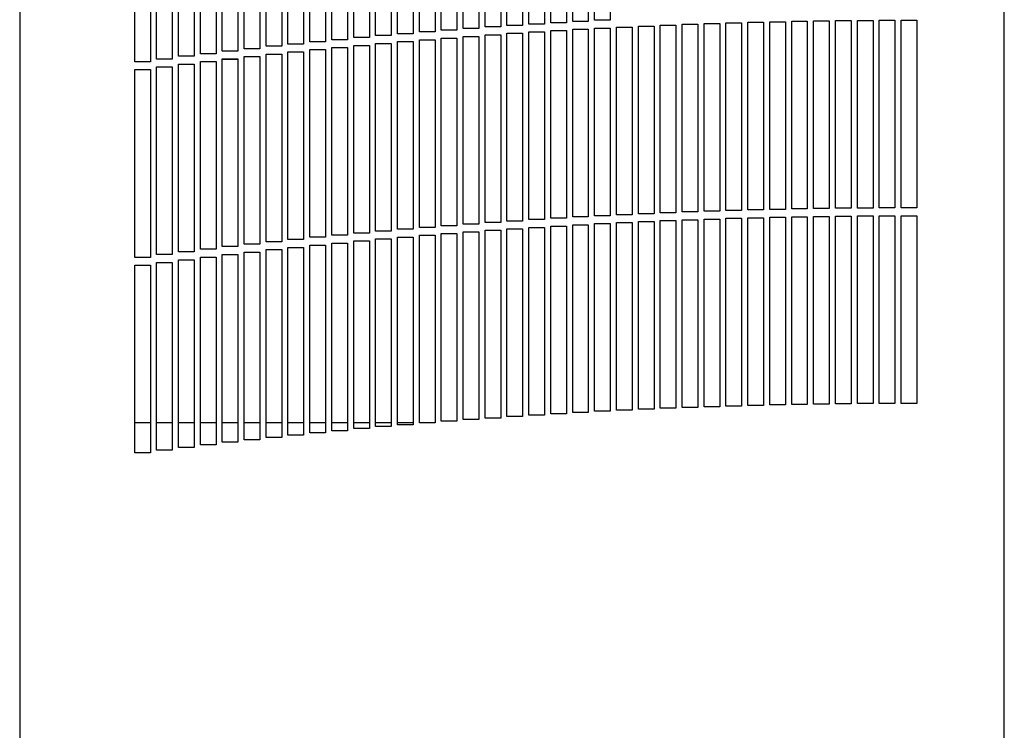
# Model space of a CAD drawing. Extents: x 4 to 119, y 2 to 81.
# Tile 6 of 28: x 4 to 19, y 33 to 44. Entities that reach past the tile are written whole.
import ezdxf

# ---------------------------------------------------------------- set-up
doc = ezdxf.new("R2010")
doc.units = 0
doc.layers.add('BODY', color=3, linetype='CONTINUOUS')

msp = doc.modelspace()

# ---------------------------------------------------------------- linework, layer by layer
at = {"layer": 'BODY', "linetype": 'CONTINUOUS'}
for p, q in [((3.754, 53.669), (3.754, 21.331)), ((19.49, 21.331), (19.49, 53.669)), ((12.942, 44.217), (12.942, 47.217)), ((13.192, 47.217), (13.192, 44.217)), ((10.492, 44.059), (10.492, 47.059)), ((10.742, 47.059), (10.742, 44.059)), ((10.842, 44.085), (10.842, 47.085)), ((11.092, 47.085), (11.092, 44.085)), ((11.192, 44.11), (11.192, 47.11)), ((11.442, 47.11), (11.442, 44.11)), ((11.542, 44.134), (11.542, 47.134)), ((11.792, 47.134), (11.792, 44.134)), ((11.892, 44.157), (11.892, 47.157)), ((12.142, 47.157), (12.142, 44.157)), ((12.242, 44.178), (12.242, 47.178)), ((12.492, 47.178), (12.492, 44.178)), ((12.592, 44.198), (12.592, 47.198)), ((12.842, 47.198), (12.842, 44.198)), ((8.742, 43.907), (8.742, 46.907)), ((8.992, 46.907), (8.992, 43.907)), ((9.092, 43.94), (9.092, 46.94)), ((9.342, 46.94), (9.342, 43.94)), ((9.442, 43.972), (9.442, 46.972)), ((9.692, 46.972), (9.692, 43.972)), ((9.792, 44.002), (9.792, 47.002)), ((10.042, 47.002), (10.042, 44.002)), ((10.142, 44.031), (10.142, 47.031)), ((10.392, 47.031), (10.392, 44.031)), ((7.342, 43.763), (7.342, 46.763)), ((7.592, 46.763), (7.592, 43.763)), ((7.692, 43.801), (7.692, 46.801)), ((7.942, 46.801), (7.942, 43.801)), ((8.042, 43.838), (8.042, 46.838)), ((8.292, 46.838), (8.292, 43.838)), ((8.392, 43.873), (8.392, 46.873)), ((8.642, 46.873), (8.642, 43.873)), ((5.942, 43.598), (5.942, 46.598)), ((6.192, 46.598), (6.192, 43.598)), ((6.292, 43.641), (6.292, 46.641)), ((6.542, 46.641), (6.542, 43.641)), ((6.642, 43.683), (6.642, 46.683)), ((6.892, 46.683), (6.892, 43.683)), ((6.992, 43.724), (6.992, 46.724)), ((7.242, 46.724), (7.242, 43.724)), ((5.592, 43.553), (5.592, 46.553)), ((5.842, 46.553), (5.842, 43.553)), ((17.492, 41.218), (17.492, 44.218)), ((17.492, 44.218), (17.742, 44.218)), ((17.492, 44.218), (17.742, 44.218)), ((17.742, 44.218), (17.742, 41.218)), ((17.742, 44.218), (17.742, 44.218)), ((17.842, 41.219), (17.842, 44.219)), ((17.842, 44.219), (18.092, 44.219)), ((17.842, 44.219), (18.092, 44.219)), ((18.092, 44.219), (18.092, 41.219)), ((18.092, 44.219), (18.092, 44.219)), ((11.092, 44.085), (10.842, 44.085)), ((11.442, 44.11), (11.192, 44.11)), ((11.792, 44.134), (11.542, 44.134)), ((12.142, 44.157), (11.892, 44.157)), ((12.492, 44.178), (12.242, 44.178)), ((12.842, 44.198), (12.592, 44.198)), ((12.592, 41.073), (12.592, 44.073)), ((12.592, 44.073), (12.842, 44.073)), ((12.592, 44.073), (12.842, 44.073)), ((12.842, 44.073), (12.842, 41.073)), ((12.842, 44.073), (12.842, 44.073)), ((13.192, 44.217), (12.942, 44.217)), ((12.942, 41.092), (12.942, 44.092)), ((12.942, 44.092), (13.192, 44.092)), ((12.942, 44.092), (13.192, 44.092)), ((13.192, 44.092), (13.192, 41.092)), ((13.192, 44.092), (13.192, 44.092)), ((13.292, 41.109), (13.292, 44.109)), ((13.292, 44.109), (13.542, 44.109)), ((13.292, 44.109), (13.542, 44.109)), ((13.542, 44.109), (13.542, 41.109)), ((13.542, 44.109), (13.542, 44.109)), ((13.642, 41.125), (13.642, 44.125)), ((13.642, 44.125), (13.892, 44.125)), ((13.642, 44.125), (13.892, 44.125)), ((13.892, 44.125), (13.892, 41.125)), ((13.892, 44.125), (13.892, 44.125)), ((13.992, 41.14), (13.992, 44.14)), ((13.992, 44.14), (14.242, 44.14)), ((13.992, 44.14), (14.242, 44.14)), ((14.242, 44.14), (14.242, 41.14)), ((14.242, 44.14), (14.242, 44.14)), ((14.342, 41.154), (14.342, 44.154)), ((14.342, 44.154), (14.592, 44.154)), ((14.342, 44.154), (14.592, 44.154)), ((14.592, 44.154), (14.592, 41.154)), ((14.592, 44.154), (14.592, 44.154)), ((14.692, 41.166), (14.692, 44.166)), ((14.692, 44.166), (14.942, 44.166)), ((14.692, 44.166), (14.942, 44.166)), ((14.942, 44.166), (14.942, 41.166)), ((14.942, 44.166), (14.942, 44.166)), ((15.042, 41.177), (15.042, 44.177)), ((15.042, 44.177), (15.292, 44.177)), ((15.042, 44.177), (15.292, 44.177)), ((15.292, 44.177), (15.292, 41.177)), ((15.292, 44.177), (15.292, 44.177)), ((15.392, 41.187), (15.392, 44.187)), ((15.392, 44.187), (15.642, 44.187)), ((15.392, 44.187), (15.642, 44.187)), ((15.642, 44.187), (15.642, 41.187)), ((15.642, 44.187), (15.642, 44.187)), ((15.742, 41.195), (15.742, 44.195)), ((15.742, 44.195), (15.992, 44.195)), ((15.742, 44.195), (15.992, 44.195)), ((15.992, 44.195), (15.992, 41.195)), ((15.992, 44.195), (15.992, 44.195)), ((16.092, 41.202), (16.092, 44.202)), ((16.092, 44.202), (16.342, 44.202)), ((16.092, 44.202), (16.342, 44.202)), ((16.342, 44.202), (16.342, 41.202)), ((16.342, 44.202), (16.342, 44.202)), ((16.442, 41.208), (16.442, 44.208)), ((16.442, 44.208), (16.692, 44.208)), ((16.442, 44.208), (16.692, 44.208)), ((16.692, 44.208), (16.692, 41.208)), ((16.692, 44.208), (16.692, 44.208)), ((16.792, 41.213), (16.792, 44.213)), ((16.792, 44.213), (17.042, 44.213)), ((16.792, 44.213), (17.042, 44.213)), ((17.042, 44.213), (17.042, 41.213)), ((17.042, 44.213), (17.042, 44.213)), ((17.142, 41.216), (17.142, 44.216)), ((17.142, 44.216), (17.392, 44.216)), ((17.142, 44.216), (17.392, 44.216)), ((17.392, 44.216), (17.392, 41.216)), ((17.392, 44.216), (17.392, 44.216)), ((8.992, 43.907), (8.742, 43.907)), ((9.342, 43.94), (9.092, 43.94)), ((9.692, 43.972), (9.442, 43.972)), ((10.042, 44.002), (9.792, 44.002)), ((10.392, 44.031), (10.142, 44.031)), ((10.142, 40.906), (10.142, 43.906)), ((10.142, 43.906), (10.392, 43.906)), ((10.142, 43.906), (10.392, 43.906)), ((10.392, 43.906), (10.392, 40.906)), ((10.392, 43.906), (10.392, 43.906)), ((10.742, 44.059), (10.492, 44.059)), ((10.492, 40.934), (10.492, 43.934)), ((10.492, 43.934), (10.742, 43.934)), ((10.492, 43.934), (10.742, 43.934)), ((10.742, 43.934), (10.742, 40.934)), ((10.742, 43.934), (10.742, 43.934)), ((10.842, 40.96), (10.842, 43.96)), ((10.842, 43.96), (11.092, 43.96)), ((10.842, 43.96), (11.092, 43.96)), ((11.092, 43.96), (11.092, 40.96)), ((11.092, 43.96), (11.092, 43.96)), ((11.192, 40.985), (11.192, 43.985)), ((11.192, 43.985), (11.442, 43.985)), ((11.192, 43.985), (11.442, 43.985)), ((11.442, 43.985), (11.442, 40.985)), ((11.442, 43.985), (11.442, 43.985)), ((11.542, 41.009), (11.542, 44.009)), ((11.542, 44.009), (11.792, 44.009)), ((11.542, 44.009), (11.792, 44.009)), ((11.792, 44.009), (11.792, 41.009)), ((11.792, 44.009), (11.792, 44.009)), ((11.892, 41.032), (11.892, 44.032)), ((11.892, 44.032), (12.142, 44.032)), ((11.892, 44.032), (12.142, 44.032)), ((12.142, 44.032), (12.142, 41.032)), ((12.142, 44.032), (12.142, 44.032)), ((12.242, 41.053), (12.242, 44.053)), ((12.242, 44.053), (12.492, 44.053)), ((12.242, 44.053), (12.492, 44.053)), ((12.492, 44.053), (12.492, 41.053)), ((12.492, 44.053), (12.492, 44.053)), ((7.592, 43.763), (7.342, 43.763)), ((7.942, 43.801), (7.692, 43.801)), ((8.292, 43.838), (8.042, 43.838)), ((8.642, 43.873), (8.392, 43.873)), ((8.392, 40.748), (8.392, 43.748)), ((8.392, 43.748), (8.642, 43.748)), ((8.392, 43.748), (8.642, 43.748)), ((8.642, 43.748), (8.642, 40.748)), ((8.642, 43.748), (8.642, 43.748)), ((8.742, 40.782), (8.742, 43.782)), ((8.742, 43.782), (8.992, 43.782)), ((8.742, 43.782), (8.992, 43.782)), ((8.992, 43.782), (8.992, 40.782)), ((8.992, 43.782), (8.992, 43.782)), ((9.092, 40.815), (9.092, 43.815)), ((9.092, 43.815), (9.342, 43.815)), ((9.092, 43.815), (9.342, 43.815)), ((9.342, 43.815), (9.342, 40.815)), ((9.342, 43.815), (9.342, 43.815)), ((9.442, 40.847), (9.442, 43.847)), ((9.442, 43.847), (9.692, 43.847)), ((9.442, 43.847), (9.692, 43.847)), ((9.692, 43.847), (9.692, 40.847)), ((9.692, 43.847), (9.692, 43.847)), ((9.792, 40.877), (9.792, 43.877)), ((9.792, 43.877), (10.042, 43.877)), ((9.792, 43.877), (10.042, 43.877)), ((10.042, 43.877), (10.042, 40.877)), ((10.042, 43.877), (10.042, 43.877)), ((6.192, 43.598), (5.942, 43.598)), ((6.542, 43.641), (6.292, 43.641)), ((6.892, 43.683), (6.642, 43.683)), ((7.242, 43.724), (6.992, 43.724)), ((6.992, 40.599), (6.992, 43.599)), ((6.992, 43.599), (7.242, 43.599)), ((6.992, 43.598), (7.242, 43.598)), ((7.242, 43.599), (7.242, 40.599)), ((7.242, 43.599), (7.242, 43.598)), ((7.342, 40.638), (7.342, 43.638)), ((7.342, 43.638), (7.592, 43.638)), ((7.342, 43.638), (7.592, 43.638)), ((7.592, 43.638), (7.592, 40.638)), ((7.592, 43.638), (7.592, 43.638)), ((7.692, 40.676), (7.692, 43.676)), ((7.692, 43.676), (7.942, 43.676)), ((7.692, 43.676), (7.942, 43.676)), ((7.942, 43.676), (7.942, 40.676)), ((7.942, 43.676), (7.942, 43.676)), ((8.042, 40.713), (8.042, 43.713)), ((8.042, 43.713), (8.292, 43.713)), ((8.042, 43.713), (8.292, 43.713)), ((8.292, 43.713), (8.292, 40.713)), ((8.292, 43.713), (8.292, 43.713)), ((5.842, 43.553), (5.592, 43.553)), ((5.942, 40.473), (5.942, 43.473)), ((5.942, 43.473), (6.192, 43.473)), ((5.942, 43.473), (6.192, 43.473)), ((6.192, 43.473), (6.192, 40.473)), ((6.192, 43.473), (6.192, 43.473)), ((6.292, 40.516), (6.292, 43.516)), ((6.292, 43.516), (6.542, 43.516)), ((6.292, 43.516), (6.542, 43.516)), ((6.542, 43.516), (6.542, 40.516)), ((6.542, 43.516), (6.542, 43.516)), ((6.642, 40.558), (6.642, 43.558)), ((6.642, 43.558), (6.892, 43.558)), ((6.642, 43.558), (6.892, 43.558)), ((6.892, 43.558), (6.892, 40.558)), ((6.892, 43.558), (6.892, 43.558)), ((5.592, 40.428), (5.592, 43.428)), ((5.592, 43.428), (5.842, 43.428)), ((5.592, 43.428), (5.842, 43.428)), ((5.842, 43.428), (5.842, 40.428)), ((5.842, 43.428), (5.842, 43.428)), ((3.754, 42.862), (3.754, 42.862)), ((3.754, 42.172), (3.754, 42.172)), ((19.49, 42.172), (19.49, 42.172)), ((12.842, 41.073), (12.592, 41.073)), ((13.192, 41.092), (12.942, 41.092)), ((13.542, 41.109), (13.292, 41.109)), ((13.892, 41.125), (13.642, 41.125)), ((14.242, 41.14), (13.992, 41.14)), ((14.592, 41.154), (14.342, 41.154)), ((14.942, 41.166), (14.692, 41.166)), ((15.292, 41.177), (15.042, 41.177)), ((15.642, 41.187), (15.392, 41.187)), ((15.992, 41.195), (15.742, 41.195)), ((16.342, 41.202), (16.092, 41.202)), ((16.092, 38.077), (16.092, 41.077)), ((16.092, 41.077), (16.342, 41.077)), ((16.092, 41.077), (16.342, 41.077)), ((16.342, 41.077), (16.342, 38.077)), ((16.342, 41.077), (16.342, 41.077)), ((16.692, 41.208), (16.442, 41.208)), ((16.442, 38.083), (16.442, 41.083)), ((16.442, 41.083), (16.692, 41.083)), ((16.442, 41.083), (16.692, 41.083)), ((16.692, 41.083), (16.692, 38.083)), ((16.692, 41.083), (16.692, 41.083)), ((17.042, 41.213), (16.792, 41.213)), ((16.792, 38.088), (16.792, 41.088)), ((16.792, 41.088), (17.042, 41.088)), ((16.792, 41.088), (17.042, 41.088)), ((17.042, 41.088), (17.042, 38.088)), ((17.042, 41.088), (17.042, 41.088)), ((17.392, 41.216), (17.142, 41.216)), ((17.142, 38.091), (17.142, 41.091)), ((17.142, 41.091), (17.392, 41.091)), ((17.142, 41.091), (17.392, 41.091)), ((17.392, 41.091), (17.392, 38.091)), ((17.392, 41.091), (17.392, 41.091)), ((17.742, 41.218), (17.492, 41.218)), ((17.492, 38.093), (17.492, 41.093)), ((17.492, 41.093), (17.742, 41.093)), ((17.492, 41.093), (17.742, 41.093)), ((17.742, 41.093), (17.742, 38.093)), ((17.742, 41.093), (17.742, 41.093)), ((18.092, 41.219), (17.842, 41.219)), ((17.842, 38.094), (17.842, 41.094)), ((17.842, 41.094), (18.092, 41.094)), ((17.842, 41.094), (18.092, 41.094)), ((18.092, 41.094), (18.092, 38.094)), ((18.092, 41.094), (18.092, 41.094)), ((10.742, 40.934), (10.492, 40.934)), ((11.092, 40.96), (10.842, 40.96)), ((11.442, 40.985), (11.192, 40.985)), ((11.792, 41.009), (11.542, 41.009)), ((12.142, 41.032), (11.892, 41.032)), ((12.492, 41.053), (12.242, 41.053)), ((12.242, 37.928), (12.242, 40.928)), ((12.242, 40.928), (12.492, 40.928)), ((12.242, 40.928), (12.492, 40.928)), ((12.492, 40.928), (12.492, 37.928)), ((12.492, 40.928), (12.492, 40.928)), ((12.592, 37.948), (12.592, 40.948)), ((12.592, 40.948), (12.842, 40.948)), ((12.592, 40.948), (12.842, 40.948)), ((12.842, 40.948), (12.842, 37.948)), ((12.842, 40.948), (12.842, 40.948)), ((12.942, 37.967), (12.942, 40.967)), ((12.942, 40.967), (13.192, 40.967)), ((12.942, 40.967), (13.192, 40.967)), ((13.192, 40.967), (13.192, 37.967)), ((13.192, 40.967), (13.192, 40.967)), ((13.292, 37.984), (13.292, 40.984)), ((13.292, 40.984), (13.542, 40.984)), ((13.292, 40.984), (13.542, 40.984)), ((13.542, 40.984), (13.542, 37.984)), ((13.542, 40.984), (13.542, 40.984)), ((13.642, 38), (13.642, 41)), ((13.642, 41), (13.892, 41)), ((13.642, 41), (13.892, 41)), ((13.892, 41), (13.892, 38)), ((13.892, 41), (13.892, 41)), ((13.992, 38.015), (13.992, 41.015)), ((13.992, 41.015), (14.242, 41.015)), ((13.992, 41.015), (14.242, 41.015)), ((14.242, 41.015), (14.242, 38.015)), ((14.242, 41.015), (14.242, 41.015)), ((14.342, 38.029), (14.342, 41.029)), ((14.342, 41.029), (14.592, 41.029)), ((14.342, 41.029), (14.592, 41.029)), ((14.592, 41.029), (14.592, 38.029)), ((14.592, 41.029), (14.592, 41.029)), ((14.692, 38.041), (14.692, 41.041)), ((14.692, 41.041), (14.942, 41.041)), ((14.692, 41.041), (14.942, 41.041)), ((14.942, 41.041), (14.942, 38.041)), ((14.942, 41.041), (14.942, 41.041)), ((15.042, 38.052), (15.042, 41.052)), ((15.042, 41.052), (15.292, 41.052)), ((15.042, 41.052), (15.292, 41.052)), ((15.292, 41.052), (15.292, 38.052)), ((15.292, 41.052), (15.292, 41.052)), ((15.392, 38.062), (15.392, 41.062)), ((15.392, 41.062), (15.642, 41.062)), ((15.392, 41.062), (15.642, 41.062)), ((15.642, 41.062), (15.642, 38.062)), ((15.642, 41.062), (15.642, 41.062)), ((15.742, 38.07), (15.742, 41.07)), ((15.742, 41.07), (15.992, 41.07)), ((15.742, 41.07), (15.992, 41.07)), ((15.992, 41.07), (15.992, 38.07)), ((15.992, 41.07), (15.992, 41.07)), ((8.992, 40.782), (8.742, 40.782)), ((9.342, 40.815), (9.092, 40.815)), ((9.692, 40.847), (9.442, 40.847)), ((10.042, 40.877), (9.792, 40.877)), ((10.392, 40.906), (10.142, 40.906)), ((10.142, 37.781), (10.142, 40.781)), ((10.142, 40.781), (10.392, 40.781)), ((10.142, 40.781), (10.392, 40.781)), ((10.392, 40.781), (10.392, 37.781)), ((10.392, 40.781), (10.392, 40.781)), ((10.492, 37.809), (10.492, 40.809)), ((10.492, 40.809), (10.742, 40.809)), ((10.492, 40.809), (10.742, 40.809)), ((10.742, 40.809), (10.742, 37.809)), ((10.742, 40.809), (10.742, 40.809)), ((10.842, 37.835), (10.842, 40.835)), ((10.842, 40.835), (11.092, 40.835)), ((10.842, 40.835), (11.092, 40.835)), ((11.092, 40.835), (11.092, 37.835)), ((11.092, 40.835), (11.092, 40.835)), ((11.192, 37.86), (11.192, 40.86)), ((11.192, 40.86), (11.442, 40.86)), ((11.192, 40.86), (11.442, 40.86)), ((11.442, 40.86), (11.442, 37.86)), ((11.442, 40.86), (11.442, 40.86)), ((11.542, 37.884), (11.542, 40.884)), ((11.542, 40.884), (11.792, 40.884)), ((11.542, 40.884), (11.792, 40.884)), ((11.792, 40.884), (11.792, 37.884)), ((11.792, 40.884), (11.792, 40.884)), ((11.892, 37.907), (11.892, 40.907)), ((11.892, 40.907), (12.142, 40.907)), ((11.892, 40.907), (12.142, 40.907)), ((12.142, 40.907), (12.142, 37.907)), ((12.142, 40.907), (12.142, 40.907)), ((7.592, 40.638), (7.342, 40.638)), ((7.942, 40.676), (7.692, 40.676)), ((8.292, 40.713), (8.042, 40.713)), ((8.642, 40.748), (8.392, 40.748)), ((8.392, 37.623), (8.392, 40.623)), ((8.392, 40.623), (8.642, 40.623)), ((8.392, 40.623), (8.642, 40.623)), ((8.642, 40.623), (8.642, 37.623)), ((8.642, 40.623), (8.642, 40.623)), ((8.742, 37.657), (8.742, 40.657)), ((8.742, 40.657), (8.992, 40.657)), ((8.742, 40.657), (8.992, 40.657)), ((8.992, 40.657), (8.992, 37.657)), ((8.992, 40.657), (8.992, 40.657)), ((9.092, 37.69), (9.092, 40.69)), ((9.092, 40.69), (9.342, 40.69)), ((9.092, 40.69), (9.342, 40.69)), ((9.342, 40.69), (9.342, 37.69)), ((9.342, 40.69), (9.342, 40.69)), ((9.442, 37.722), (9.442, 40.722)), ((9.442, 40.722), (9.692, 40.722)), ((9.442, 40.722), (9.692, 40.722)), ((9.692, 40.722), (9.692, 37.722)), ((9.692, 40.722), (9.692, 40.722)), ((9.792, 37.752), (9.792, 40.752)), ((9.792, 40.752), (10.042, 40.752)), ((9.792, 40.752), (10.042, 40.752)), ((10.042, 40.752), (10.042, 37.752)), ((10.042, 40.752), (10.042, 40.752)), ((6.192, 40.473), (5.942, 40.473)), ((6.542, 40.516), (6.292, 40.516)), ((6.892, 40.558), (6.642, 40.558)), ((7.242, 40.599), (6.992, 40.599)), ((6.992, 37.474), (6.992, 40.474)), ((6.992, 40.474), (7.242, 40.474)), ((6.992, 40.473), (7.242, 40.473)), ((7.242, 40.474), (7.242, 37.474)), ((7.242, 40.474), (7.242, 40.473)), ((7.342, 37.513), (7.342, 40.513)), ((7.342, 40.513), (7.592, 40.513)), ((7.342, 40.513), (7.592, 40.513)), ((7.592, 40.513), (7.592, 37.513)), ((7.592, 40.513), (7.592, 40.513)), ((7.692, 37.551), (7.692, 40.551)), ((7.692, 40.551), (7.942, 40.551)), ((7.692, 40.551), (7.942, 40.551)), ((7.942, 40.551), (7.942, 37.551)), ((7.942, 40.551), (7.942, 40.551)), ((8.042, 37.588), (8.042, 40.588)), ((8.042, 40.588), (8.292, 40.588)), ((8.042, 40.588), (8.292, 40.588)), ((8.292, 40.588), (8.292, 37.588)), ((8.292, 40.588), (8.292, 40.588)), ((5.842, 40.428), (5.592, 40.428)), ((5.592, 37.303), (5.592, 40.303)), ((5.592, 40.303), (5.842, 40.303)), ((5.592, 40.303), (5.842, 40.303)), ((5.842, 40.303), (5.842, 37.303)), ((5.842, 40.303), (5.842, 40.303)), ((5.942, 37.348), (5.942, 40.348)), ((5.942, 40.348), (6.192, 40.348)), ((5.942, 40.348), (6.192, 40.348)), ((6.192, 40.348), (6.192, 37.348)), ((6.192, 40.348), (6.192, 40.348)), ((6.292, 37.391), (6.292, 40.391)), ((6.292, 40.391), (6.542, 40.391)), ((6.292, 40.391), (6.542, 40.391)), ((6.542, 40.391), (6.542, 37.391)), ((6.542, 40.391), (6.542, 40.391)), ((6.642, 37.433), (6.642, 40.433)), ((6.642, 40.433), (6.892, 40.433)), ((6.642, 40.433), (6.892, 40.433)), ((6.892, 40.433), (6.892, 37.433)), ((6.892, 40.433), (6.892, 40.433)), ((16.692, 38.083), (16.442, 38.083)), ((17.042, 38.088), (16.792, 38.088)), ((17.392, 38.091), (17.142, 38.091)), ((17.742, 38.093), (17.492, 38.093)), ((18.092, 38.094), (17.842, 38.094)), ((12.492, 37.928), (12.242, 37.928)), ((12.842, 37.948), (12.592, 37.948)), ((13.192, 37.967), (12.942, 37.967)), ((13.542, 37.984), (13.292, 37.984)), ((13.892, 38), (13.642, 38)), ((14.242, 38.015), (13.992, 38.015)), ((14.592, 38.029), (14.342, 38.029)), ((14.942, 38.041), (14.692, 38.041)), ((15.292, 38.052), (15.042, 38.052)), ((15.642, 38.062), (15.392, 38.062)), ((15.992, 38.07), (15.742, 38.07)), ((16.342, 38.077), (16.092, 38.077)), ((5.592, 37.789), (5.842, 37.789)), ((5.942, 37.789), (6.192, 37.789)), ((6.292, 37.789), (6.542, 37.789)), ((6.642, 37.789), (6.892, 37.789)), ((6.992, 37.789), (7.242, 37.789)), ((7.342, 37.789), (7.592, 37.789)), ((7.692, 37.789), (7.942, 37.789)), ((8.042, 37.789), (8.292, 37.789)), ((8.392, 37.789), (8.642, 37.789)), ((8.742, 37.789), (8.992, 37.789)), ((9.092, 37.789), (9.342, 37.789)), ((9.442, 37.789), (9.692, 37.789)), ((9.792, 37.789), (10.042, 37.789)), ((10.142, 37.789), (10.392, 37.789)), ((10.392, 37.781), (10.142, 37.781)), ((10.742, 37.809), (10.492, 37.809)), ((11.092, 37.835), (10.842, 37.835)), ((11.442, 37.86), (11.192, 37.86)), ((11.792, 37.884), (11.542, 37.884)), ((12.142, 37.907), (11.892, 37.907)), ((3.754, 37.665), (3.754, 37.665)), ((8.642, 37.623), (8.392, 37.623)), ((8.992, 37.657), (8.742, 37.657)), ((9.342, 37.69), (9.092, 37.69)), ((9.692, 37.722), (9.442, 37.722)), ((10.042, 37.752), (9.792, 37.752)), ((7.242, 37.474), (6.992, 37.474)), ((7.592, 37.513), (7.342, 37.513)), ((7.942, 37.551), (7.692, 37.551)), ((8.292, 37.588), (8.042, 37.588)), ((5.842, 37.303), (5.592, 37.303)), ((6.192, 37.348), (5.942, 37.348)), ((6.542, 37.391), (6.292, 37.391)), ((6.892, 37.433), (6.642, 37.433)), ((3.754, 36.975), (3.754, 36.975)), ((19.49, 36.975), (19.49, 36.975))]:
    msp.add_line(p, q, dxfattribs=at)

doc.saveas('drawing.dxf')
